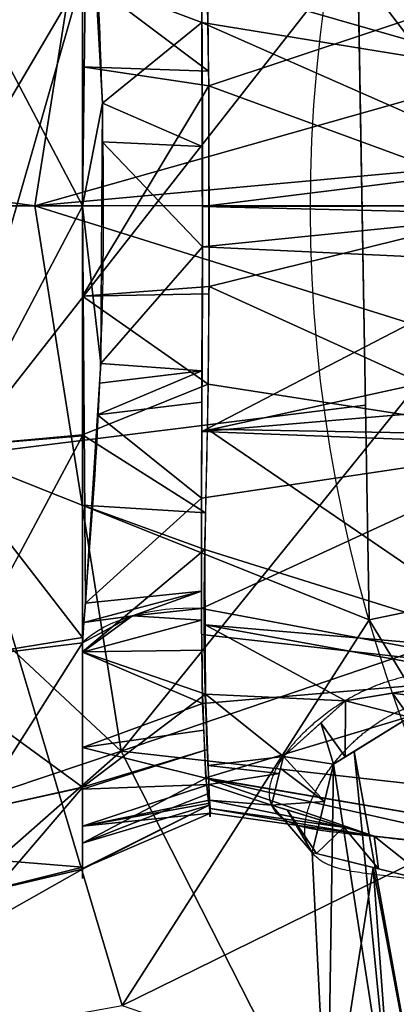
# Model space of a CAD drawing. Header units: millimetres. Extents: x -72 to 72, y -168 to 68.
# Tile 26 of 205: x -39 to -31, y -18 to 4. Entities that reach past the tile are written whole.
import ezdxf

# ---------------------------------------------------------------- set-up
doc = ezdxf.new("R2010")
doc.units = ezdxf.units.MM
doc.layers.add('100', color=7, linetype='Continuous', true_color=0xffffff)

msp = doc.modelspace()

# ---------------------------------------------------------------- linework, layer by layer
at = {"layer": '100', "color": 163, "linetype": 'Continuous', "extrusion": (0, 0, -1)}
for centre, radius, start, end in [((0, 0, -94), 68, 283.06797, 256.93203), ((0, 0, -81), 65, 283.06797, 256.93203), ((0, 0, -97), 51.024, 286.7388, 253.2612), ((0, 0, -80.215), 50.45, 286.0923, 253.9077), ((0, 0, -100), 32.941, 283.1966, 256.8034)]:
    msp.add_arc(centre, radius, start, end, dxfattribs=at)
at = {"layer": '100', "color": 163, "linetype": 'Continuous'}
for centre, radius, start, end in [((0, 0, 84), 68, 283.06797, 256.93203), ((0, 0, 81), 53.418, 285.9698, 254.0302), ((0, 0, 97.321), 49.087, 286.8231, 253.1769)]:
    msp.add_arc(centre, radius, start, end, dxfattribs=at)
at = {"layer": '100', "color": 163, "linetype": 'Continuous', "extrusion": (1, 0, 0)}
for start, end in [(130.5167, 49.554), (49.554, 130.5167)]:
    msp.add_arc((0, 0, -38), 14.892, start, end, dxfattribs=at)
at = {"layer": '100', "color": 163, "linetype": 'Continuous', "extrusion": (0.051456, 0.814082, 0.578466)}
msp.add_arc((34.66, 17.605, -3.283), 3, 271.328, 332.2259, dxfattribs=at)
at = {"layer": '100', "color": 163, "linetype": 'Continuous'}
for points, knots in [([(-35.362, -8.914, 10.015), (-35.344, -11.211, 8.386), (-35.283, -12.695, 5.799), (-35.161, -13.492, 1.707), (-35.163, -13.544, 0.292), (-35.176, -13.502, -2.482), (-35.172, -13.308, -3.853), (-35.227, -12.078, -7.905), (-35.326, -10.421, -10.338), (-35.277, -6.952, -12.753), (-35.229, -5.644, -13.314), (-35.195, -2.928, -14.089), (-35.189, -1.51, -14.296), (-35.188, 1.294, -14.316), (-35.193, 2.711, -14.128), (-35.223, 5.413, -13.398), (-35.267, 6.724, -12.87), (-35.327, 10.261, -10.52), (-35.228, 11.973, -8.092), (-35.171, 13.263, -4.063), (-35.174, 13.486, -2.659), (-35.163, 13.551, 0.167), (-35.156, 13.504, 1.575), (-35.281, 12.727, 5.754), (-35.345, 11.243, 8.371), (-35.363, 8.902, 10.026)], [0, 0, 0, 0, 0.125, 0.125, 0.1875, 0.1875, 0.25, 0.25, 0.375, 0.375, 0.4375, 0.4375, 0.5, 0.5, 0.5625, 0.5625, 0.625, 0.625, 0.75, 0.75, 0.8125, 0.8125, 0.875, 0.875, 1, 1, 1, 1]), ([(-38, -9.675, 11.321), (-37.904, -8.287, 12.29), (-37.751, -6.681, 12.936), (-37.577, -3.413, 13.846), (-37.528, -1.7, 14.074), (-37.528, 1.692, 14.075), (-37.578, 3.41, 13.847), (-37.751, 6.663, 12.944), (-37.904, 8.274, 12.297), (-38, 9.661, 11.333)], [0, 0, 0, 0, 0.25, 0.25, 0.5, 0.5, 0.75, 0.75, 1, 1, 1, 1]), ([(-35.363, 8.902, 10.026), (-35.374, 7.617, 10.934), (-35.362, 6.146, 11.53), (-35.343, 3.121, 12.39), (-35.335, 1.558, 12.603), (-35.334, -1.582, 12.6), (-35.343, -3.148, 12.383), (-35.361, -6.147, 11.527), (-35.372, -7.634, 10.924), (-35.362, -8.914, 10.015)], [0, 0, 0, 0, 0.25, 0.25, 0.5, 0.5, 0.75, 0.75, 1, 1, 1, 1]), ([(-23.835, -13.164, -14.653), (-25.86, -11.817, -14.595), (-26.882, -11.15, -14.398), (-28.995, -10.32, -13.578), (-30.082, -10.231, -12.919), (-31.836, -10.675, -11.313), (-32.52, -11.128, -10.385), (-33.492, -12.034, -8.385), (-33.791, -12.505, -7.281), (-33.908, -13.25, -5.011), (-33.72, -13.539, -3.815), (-32.826, -13.849, -1.6), (-32.129, -13.882, -0.561), (-29.537, -14.19, 1.962), (-27.058, -14.371, 2.793), (-22.315, -15.075, 2.529), (-20.066, -15.626, 1.402), (-17.642, -16.67, -1.098), (-16.994, -17.054, -2.039), (-16.1, -17.627, -4.224), (-15.876, -17.774, -5.453), (-16.042, -17.6, -7.849), (-16.396, -17.446, -9.021), (-17.501, -17.113, -11.145), (-18.278, -16.777, -12.059), (-19.985, -15.776, -13.435), (-20.929, -15.149, -13.911), (-22.85, -13.847, -14.516), (-23.835, -13.164, -14.653), (-25.86, -11.817, -14.595)], [-0.0625, -0.0625, 0, 0, 0.0625, 0.0625, 0.125, 0.125, 0.1875, 0.1875, 0.25, 0.25, 0.3125, 0.3125, 0.375, 0.375, 0.5, 0.5, 0.625, 0.625, 0.6875, 0.6875, 0.75, 0.75, 0.8125, 0.8125, 0.875, 0.875, 0.9375, 0.9375, 1, 1, 1.0625, 1.0625]), ([(-26.185, -12.456, -14.129), (-23.541, -14.511, -14.084), (-21.841, -15.939, -13.528), (-19.544, -17.518, -11.679), (-18.832, -17.913, -10.876), (-17.751, -18.302, -8.974), (-17.406, -18.435, -7.895), (-17.193, -18.651, -5.699), (-17.318, -18.553, -4.555), (-17.973, -18.019, -2.493), (-18.491, -17.621, -1.566), (-20.528, -16.531, 0.82), (-22.617, -15.958, 1.867), (-26.996, -15.259, 2.022), (-29.239, -15.095, 1.116), (-31.544, -14.793, -1.262), (-32.147, -14.759, -2.23), (-32.917, -14.425, -4.271), (-33.092, -14.126, -5.358), (-33.044, -13.348, -7.439), (-32.831, -12.865, -8.433), (-32.067, -11.885, -10.292), (-31.524, -11.38, -11.151), (-30.012, -10.805, -12.682), (-29.002, -10.86, -13.319), (-27.077, -11.755, -14.015), (-26.185, -12.456, -14.129), (-23.541, -14.511, -14.084)], [-0.0625, -0.0625, 0, 0, 0.125, 0.125, 0.1875, 0.1875, 0.25, 0.25, 0.3125, 0.3125, 0.375, 0.375, 0.5, 0.5, 0.625, 0.625, 0.6875, 0.6875, 0.75, 0.75, 0.8125, 0.8125, 0.875, 0.875, 0.9375, 0.9375, 1, 1, 1.125, 1.125])]:
    msp.add_open_spline(points, degree=3, knots=knots, dxfattribs=at)
for points in [[(-50.427, 1.534, 80.215), (-46.902, 15.314, 80.215), (-37.143, 12.068, 74.637)], [(-37.143, 12.068, 74.637), (-39.054, 0, 74.637), (-50.427, 1.534, 80.215)], [(-39.054, 0, 74.637), (-37.143, 12.068, 74.637), (-29.897, 2.594, 71.379)], [(-37.143, 12.068, 74.637), (-26.52, 8.466, 70.931), (-29.725, 2.914, 71.335)], [(-29.725, 2.914, 71.335), (-29.897, 2.594, 71.379), (-37.143, 12.068, 74.637)], [(-37.89, 8.284, 12.146), (-38, 9.661, 11.333), (-38, -0.009, 14.892)], [(-38, -0.001, 14.889), (-38, 9.559, 11.371), (-41, 5.686, 15.622)], [(-38, -0.009, 14.892), (-37.556, 2.272, 13.939), (-37.89, 8.284, 12.146)], [(-31.938, 8.07, 100), (-31.642, -9.161, 100), (-19.402, -6.62, 100), (-19.454, 6.465, 100)], [(-31.898, 5.752, 100), (-40.495, 7.169, 99.326), (-40.751, -5.531, 99.326)], [(-35.267, 6.827, -12.575), (-35.201, 2.985, -13.958), (-38, 5.085, -13.997)], [(-41, 5.686, 15.622), (-41, 0, 15.622), (-38, -0.001, 14.889)], [(-40.751, -5.531, 99.326), (-31.723, -4.415, 100), (-31.898, 5.752, 100)], [(-38, 5.085, -13.997), (-41, 0, -16.624), (-41, 5.343, -14.68)], [(-41, -5.343, -14.68), (-38, 5.085, -13.997), (-38, -5.068, -14.004)], [(-38, 5.085, -13.997), (-41, -5.343, -14.68), (-41, 0, -16.624)], [(-35.201, 2.985, -13.958), (-38, 3.078, -13.999), (-38, 5.085, -13.997)], [(-35.196, 2.661, -14.075), (-35.234, 4.905, -13.267), (-27.941, 5.074, -17.005)], [(-35.196, 2.661, -14.075), (-27.941, 5.074, -17.005), (-27.933, 0, -17.574)], [(-35.349, 4.063, 12.111), (-37.704, 4.943, 13.143), (-37.556, 2.272, 13.939)], [(-35.349, 4.063, 12.111), (-35.351, 4.682, 11.857), (-37.704, 4.943, 13.143)], [(-35.352, 4.993, 11.73), (-27.894, 2.853, 10.798), (-27.486, 4.202, 10.448)], [(-27.894, 2.853, 10.798), (-35.352, 4.993, 11.73), (-35.349, 4.063, 12.111)], [(-37.556, 2.272, 13.939), (-35.341, 1.315, 12.369), (-35.349, 4.063, 12.111)], [(-35.349, 4.063, 12.111), (-35.337, -0.01, 12.494), (-28.134, 0.882, 10.997)], [(-28.134, 0.882, 10.997), (-27.894, 2.853, 10.798), (-35.349, 4.063, 12.111)], [(-38, -2.002, -14.002), (-38, 3.078, -13.999), (-35.196, 2.661, -14.075)], [(-38, 3.078, -13.999), (-35.201, 2.985, -13.958), (-35.196, 2.661, -14.075)], [(-35.196, 2.661, -14.075), (-35.192, -1.782, -14.203), (-38, -2.002, -14.002)], [(-27.933, 0, -17.574), (-35.193, -0.004, -14.152), (-35.196, 2.661, -14.075)], [(-29.897, 2.594, 71.379), (-30.453, 0.784, 71.52), (-39.054, 0, 74.637)], [(-38, -0.009, 14.892), (-37.571, 0, 13.866), (-37.556, 2.272, 13.939)], [(-37.556, 2.272, 13.939), (-37.561, 1.418, 13.911), (-35.341, 1.315, 12.369)], [(-39.054, 0, 74.637), (-50.144, 0.059, 80.215), (-50.427, 1.534, 80.215)], [(-35.335, -0.903, 12.578), (-37.561, 1.418, 13.911), (-37.593, -3.489, 13.752)], [(-35.335, -0.903, 12.578), (-35.341, 1.315, 12.369), (-37.561, 1.418, 13.911)], [(-35.337, -0.01, 12.494), (-28.156, 0, 11.014), (-28.134, 0.882, 10.997)], [(-30.453, 0.784, 71.52), (-30.3, 0.008, 71.481), (-39.054, 0, 74.637)], [(-50.144, 0.059, 80.215), (-39.054, 0, 74.637), (-37.143, -12.068, 74.637)], [(-37.143, -12.068, 74.637), (-47.17, -15.434, 80.215), (-50.144, 0.059, 80.215)], [(-38, -0.009, 14.892), (-41, 0, 15.622), (-41, -5.686, 15.622)], [(-38, -0.009, 14.892), (-38, -0.001, 14.889), (-41, 0, 15.622)], [(-39.054, 0, 74.637), (-30.3, 0.008, 71.481), (-29.725, -2.914, 71.335)], [(-29.725, -2.914, 71.335), (-37.143, -12.068, 74.637), (-39.054, 0, 74.637)], [(-37.593, -3.489, 13.752), (-37.571, 0, 13.866), (-38, -0.009, 14.892)], [(-41, -5.686, 15.622), (-38, -9.557, 11.365), (-38, -0.009, 14.892)], [(-38, -0.009, 14.892), (-38, -9.675, 11.321), (-37.933, -8.795, 11.873)], [(-37.933, -8.795, 11.873), (-37.593, -3.489, 13.752), (-38, -0.009, 14.892)], [(-28.161, -0.183, 11.018), (-28.156, 0, 11.014), (-35.337, -0.01, 12.494)], [(-28.161, -0.183, 11.018), (-35.337, -0.01, 12.494), (-35.335, -0.903, 12.578)], [(-35.335, -0.903, 12.578), (-28.107, -1.245, 10.975), (-28.161, -0.183, 11.018)], [(-35.192, -1.782, -14.203), (-35.193, -0.004, -14.152), (-27.933, 0, -17.574)], [(-35.192, -1.782, -14.203), (-27.933, 0, -17.574), (-27.941, -5.074, -17.006)], [(-37.593, -3.489, 13.752), (-35.348, -3.655, 11.954), (-35.335, -0.903, 12.578)], [(-28.107, -1.245, 10.975), (-35.335, -0.903, 12.578), (-35.354, -4.995, 11.651)], [(-35.354, -4.995, 11.651), (-27.802, -3.34, 10.719), (-28.107, -1.245, 10.975)], [(-35.192, -1.782, -14.203), (-35.193, -1.949, -14.171), (-38, -2.002, -14.002)], [(-38, -2.002, -14.002), (-35.193, -1.949, -14.171), (-35.208, -3.948, -13.794)], [(-27.941, -5.074, -17.006), (-35.208, -3.948, -13.794), (-35.192, -1.782, -14.203)], [(-35.208, -3.948, -13.794), (-38, -5.068, -14.004), (-38, -2.002, -14.002)], [(-29.725, -2.914, 71.335), (-26.52, -8.466, 70.931), (-37.143, -12.068, 74.637)], [(-27.484, -4.329, 10.449), (-27.802, -3.34, 10.719), (-35.354, -4.995, 11.651)], [(-35.348, -3.655, 11.954), (-37.621, -3.923, 13.599), (-37.666, -4.628, 13.349)], [(-37.666, -4.628, 13.349), (-35.351, -4.344, 11.798), (-35.348, -3.655, 11.954)], [(-37.593, -3.489, 13.752), (-37.621, -3.923, 13.599), (-35.348, -3.655, 11.954)], [(-38, -5.068, -14.004), (-35.208, -3.948, -13.794), (-35.267, -6.795, -12.615)], [(-27.941, -5.074, -17.006), (-35.229, -4.941, -13.383), (-35.208, -3.948, -13.794)], [(-35.361, -6.47, 11.317), (-35.351, -4.344, 11.798), (-37.666, -4.628, 13.349)], [(-35.354, -4.995, 11.651), (-27.487, -5.3, 10.342), (-27.484, -4.329, 10.449)], [(-31.642, -9.161, 100), (-31.723, -4.415, 100), (-40.751, -5.531, 99.326)], [(-37.666, -4.628, 13.349), (-37.933, -8.795, 11.873), (-35.361, -6.47, 11.317)], [(-27.487, -5.3, 10.342), (-35.354, -4.995, 11.651), (-35.361, -6.47, 11.317)], [(-27.95, -9.901, -14.775), (-35.284, -7.605, -12.279), (-35.229, -4.941, -13.383)], [(-35.229, -4.941, -13.383), (-27.941, -5.074, -17.006), (-27.95, -9.901, -14.775)], [(-38, -5.068, -14.004), (-38, -5.088, -13.987), (-41, -5.343, -14.68)], [(-38, -5.088, -13.987), (-38, -12.866, -7.501), (-41, -10.686, -12.735)], [(-41, -10.686, -12.735), (-41, -5.343, -14.68), (-38, -5.088, -13.987)], [(-35.267, -6.795, -12.615), (-38, -6.625, -12.706), (-38, -5.068, -14.004)], [(-27.487, -5.3, 10.342), (-35.361, -6.47, 11.317), (-35.362, -8.914, 10.015)], [(-35.362, -8.914, 10.015), (-27.608, -10.362, 8.74), (-27.487, -5.3, 10.342)], [(-45.195, -19.155, 97.321), (-37.119, -17.703, 99.326), (-40.751, -5.531, 99.326)], [(-31.642, -9.161, 100), (-40.751, -5.531, 99.326), (-37.119, -17.703, 99.326)], [(-41, -5.686, 15.622), (-41, -10.042, 11.967), (-38, -9.557, 11.365)], [(-35.362, -8.526, 10.222), (-35.361, -6.47, 11.317), (-37.933, -8.795, 11.873)], [(-38, -9.874, -9.995), (-38, -6.625, -12.706), (-35.284, -7.605, -12.279)], [(-38, -6.625, -12.706), (-35.267, -6.795, -12.615), (-35.284, -7.605, -12.279)], [(-11.446, -17.007, 100), (-19.402, -6.62, 100), (-31.642, -9.161, 100), (-22.685, -23.885, 100)], [(-35.284, -7.605, -12.279), (-35.274, -9.835, -10.23), (-38, -9.874, -9.995)], [(-27.95, -9.901, -14.775), (-35.277, -9.273, -10.747), (-35.284, -7.605, -12.279)], [(-37.143, -12.068, 74.637), (-26.52, -8.466, 70.931), (-23.556, -13.6, 70.558)], [(-37.933, -8.795, 11.873), (-37.965, -9.223, 11.605), (-35.362, -8.526, 10.222)], [(-35.362, -8.526, 10.222), (-37.965, -9.223, 11.605), (-36.886, -9.078, 10.382)], [(-36.886, -9.078, 10.382), (-35.362, -8.914, 10.015), (-35.362, -8.526, 10.222)], [(-35.359, -9.172, 9.767), (-35.362, -8.914, 10.015), (-36.886, -9.078, 10.382)], [(-35.362, -8.914, 10.015), (-35.355, -9.486, 9.466), (-27.608, -10.362, 8.74)], [(-37.965, -9.223, 11.605), (-38, -9.675, 11.321), (-36.886, -9.078, 10.382)], [(-36.886, -9.078, 10.382), (-38, -9.876, 10.968), (-35.359, -9.172, 9.767)], [(-36.886, -9.078, 10.382), (-38, -9.675, 11.321), (-38, -9.876, 10.968)], [(-35.336, -11.018, 7.995), (-35.359, -9.172, 9.767), (-38, -9.876, 10.968)], [(-37.119, -17.703, 99.326), (-28.898, -13.673, 100), (-31.642, -9.161, 100)], [(-35.27, -10.807, -9.338), (-35.277, -9.273, -10.747), (-32.169, -10.957, -10.769)], [(-35.277, -9.273, -10.747), (-27.95, -9.901, -14.775), (-28.942, -10.428, -13.531)], [(-28.942, -10.428, -13.531), (-32.169, -10.957, -10.769), (-35.277, -9.273, -10.747)], [(-38, -9.675, 11.321), (-38, -9.557, 11.365), (-41, -10.042, 11.967)], [(-27.608, -10.362, 8.74), (-35.355, -9.486, 9.466), (-35.336, -11.018, 7.995)], [(-38, -14.637, 2.57), (-38, -9.675, 11.321), (-41, -14.397, 8.312)], [(-38, -9.675, 11.321), (-41, -10.042, 11.967), (-41, -14.397, 8.312)], [(-38, -9.874, -9.995), (-35.274, -9.835, -10.23), (-35.27, -10.807, -9.338)], [(-38, -12.866, -7.501), (-38, -9.874, -9.995), (-35.27, -10.807, -9.338)], [(-38, -9.876, 10.968), (-38, -11.99, 7.239), (-35.336, -11.018, 7.995)], [(-27.608, -10.362, 8.74), (-35.336, -11.018, 7.995), (-35.263, -12.659, 5.063)], [(-35.263, -12.659, 5.063), (-27.753, -13.946, 3.872), (-27.608, -10.362, 8.74)], [(-31.122, -10.785, -11.666), (-29.938, -10.592, -12.679), (-30.106, -10.923, -12.512)], [(-38, -12.866, -7.501), (-41, -13.529, -7.811), (-41, -10.686, -12.735)], [(-35.27, -10.807, -9.338), (-35.223, -12.036, -6.974), (-38, -12.866, -7.501)], [(-35.21, -12.388, -6.299), (-35.27, -10.807, -9.338), (-33.541, -12.19, -7.991)], [(-32.169, -10.957, -10.769), (-33.541, -12.19, -7.991), (-35.27, -10.807, -9.338)], [(-32.169, -10.957, -10.769), (-31.122, -10.785, -11.666), (-30.75, -11.319, -11.65)], [(-30.106, -10.923, -12.512), (-30.75, -11.319, -11.65), (-31.122, -10.785, -11.666)], [(-38, -11.99, 7.239), (-35.31, -11.604, 6.949), (-35.336, -11.018, 7.995)], [(-32.174, -12.196, -9.747), (-32.712, -11.445, -9.67), (-32.169, -10.957, -10.769)], [(-30.75, -11.319, -11.65), (-32.174, -12.196, -9.747), (-32.169, -10.957, -10.769)], [(-31.977, -12.075, -10.01), (-30.106, -10.923, -12.512), (-30.349, -21.07, -11.349)], [(-33.541, -12.19, -7.991), (-32.712, -11.445, -9.67), (-32.435, -12.356, -9.398)], [(-32.712, -11.445, -9.67), (-32.174, -12.196, -9.747), (-32.435, -12.356, -9.398)], [(-35.263, -12.671, 5.043), (-35.31, -11.604, 6.949), (-38, -11.99, 7.239)], [(-46.275, -20.096, 80.215), (-47.17, -15.434, 80.215), (-37.143, -12.068, 74.637)], [(-46.275, -20.096, 80.215), (-37.143, -12.068, 74.637), (-31.596, -22.956, 74.637)], [(-38, -11.99, 7.239), (-38, -14.108, 3.504), (-35.263, -12.671, 5.043)], [(-35.223, -12.036, -6.974), (-38, -12.912, -7.248), (-38, -12.866, -7.501)], [(-38, -12.912, -7.248), (-35.223, -12.036, -6.974), (-35.194, -12.807, -5.493)], [(-23.556, -13.6, 70.558), (-31.596, -22.956, 74.637), (-37.143, -12.068, 74.637)], [(-33.541, -12.19, -7.991), (-33.635, -12.569, -6.875), (-35.21, -12.388, -6.299)], [(-32.633, -13.183, -7.357), (-33.607, -12.454, -7.213), (-33.541, -12.19, -7.991)], [(-32.435, -12.356, -9.398), (-32.633, -13.183, -7.357), (-33.541, -12.19, -7.991)], [(-32.435, -12.356, -9.398), (-31.977, -12.075, -10.01), (-31.079, -21.07, -9.587)], [(-30.349, -21.07, -11.349), (-31.079, -21.07, -9.587), (-31.977, -12.075, -10.01)], [(-35.194, -12.807, -5.493), (-35.21, -12.388, -6.299), (-33.635, -12.569, -6.875)], [(-32.565, -21.07, -6), (-32.906, -14.317, -4.556), (-32.435, -12.356, -9.398)], [(-32.435, -12.356, -9.398), (-31.079, -21.07, -9.587), (-32.565, -21.07, -6)], [(-33.635, -12.569, -6.875), (-33.81, -13.266, -4.825), (-35.194, -12.807, -5.493)], [(-33.81, -13.266, -4.825), (-33.607, -12.454, -7.213), (-32.633, -13.183, -7.357)], [(-38, -14.108, 3.504), (-35.217, -13.014, 3.424), (-35.263, -12.671, 5.043)], [(-38, -13.731, -2.743), (-38, -12.912, -7.248), (-35.194, -12.807, -5.493)], [(-35.194, -12.807, -5.493), (-35.179, -13.153, -4.243), (-38, -13.731, -2.743)], [(-27.753, -13.946, 3.872), (-35.263, -12.659, 5.063), (-35.263, -12.671, 5.043)], [(-35.263, -12.671, 5.043), (-31.529, -13.954, 0.01), (-27.793, -14.35, 1.911)], [(-31.529, -13.954, 0.01), (-35.263, -12.671, 5.043), (-35.161, -13.446, 1.387)], [(-27.793, -14.35, 1.911), (-27.753, -13.946, 3.872), (-35.263, -12.671, 5.043)], [(-33.81, -13.266, -4.825), (-35.179, -13.153, -4.243), (-35.194, -12.807, -5.493)], [(-38, -12.866, -7.501), (-38, -12.876, -7.442), (-41, -13.529, -7.811)], [(-38, -12.876, -7.442), (-38, -14.683, 2.489), (-41, -16.372, -2.887)], [(-41, -16.372, -2.887), (-41, -13.529, -7.811), (-38, -12.876, -7.442)], [(-35.185, -13.264, 2.245), (-35.217, -13.014, 3.424), (-38, -14.108, 3.504)], [(-35.179, -13.153, -4.243), (-35.174, -13.225, -2.856), (-38, -13.731, -2.743)], [(-38, -13.731, -2.743), (-35.174, -13.225, -2.856), (-35.161, -13.446, 1.387)], [(-38, -14.108, 3.504), (-38, -14.683, 2.489), (-35.185, -13.264, 2.245)], [(-38, -14.683, 2.489), (-38, -14.665, 2.388), (-35.185, -13.264, 2.245)], [(-35.161, -13.446, 1.387), (-35.185, -13.264, 2.245), (-38, -14.665, 2.388)], [(-32.18, -13.758, -1.369), (-35.167, -13.34, -0.65), (-35.179, -13.153, -4.243)], [(-35.179, -13.153, -4.243), (-33.81, -13.266, -4.825), (-32.18, -13.758, -1.369)], [(-32.633, -13.183, -7.357), (-32.906, -14.317, -4.556), (-33.81, -13.266, -4.825)], [(-32.906, -14.317, -4.556), (-33.458, -13.372, -4.079), (-33.81, -13.266, -4.825)], [(-35.161, -13.446, 1.387), (-38, -14.665, 2.388), (-38, -13.731, -2.743)], [(-31.529, -13.954, 0.01), (-35.161, -13.446, 1.387), (-35.167, -13.34, -0.65)], [(-35.167, -13.34, -0.65), (-32.18, -13.758, -1.369), (-31.529, -13.954, 0.01)], [(-32.205, -13.75, -1.423), (-33.458, -13.372, -4.079), (-32.812, -14.34, -4.394)], [(-32.906, -14.317, -4.556), (-32.812, -14.34, -4.394), (-33.458, -13.372, -4.079)], [(-23.617, -22.353, 100), (-28.898, -13.673, 100), (-37.119, -17.703, 99.326)], [(-23.556, -13.6, 70.558), (-22.1, -16.122, 70.741), (-31.596, -22.956, 74.637)], [(-32.812, -14.34, -4.394), (-31.433, -14.676, -2.01), (-32.205, -13.75, -1.423)], [(-31.529, -13.954, 0.01), (-32.205, -13.75, -1.423), (-31.433, -14.676, -2.01)], [(-30.259, -14.962, 0.018), (-30.443, -14.069, 0.563), (-31.529, -13.954, 0.01)], [(-31.529, -13.954, 0.01), (-31.433, -14.676, -2.01), (-30.259, -14.962, 0.018)], [(-31.553, -14.647, -2.217), (-32.906, -14.317, -4.556), (-32.565, -21.07, -6)], [(-41, -14.397, 8.312), (-41, -15.385, 2.713), (-38, -14.637, 2.57)], [(-38, -14.683, 2.489), (-38, -14.637, 2.57), (-41, -15.385, 2.713)], [(-38, -14.683, 2.489), (-41, -15.385, 2.713), (-41, -16.372, -2.887)], [(-32.565, -21.07, -6), (-31.079, -21.07, -2.413), (-31.553, -14.647, -2.217)], [(-31.553, -14.647, -2.217), (-31.079, -21.07, -2.413), (-30.349, -21.07, -0.651)], [(-30.349, -21.07, -0.651), (-30.259, -14.962, 0.018), (-31.553, -14.647, -2.217)], [(-31.596, -22.956, 74.637), (-22.1, -16.122, 70.741), (-17.491, -24.105, 71.322)]]:
    msp.add_3dface(points, dxfattribs=at)

doc.saveas('drawing.dxf')
